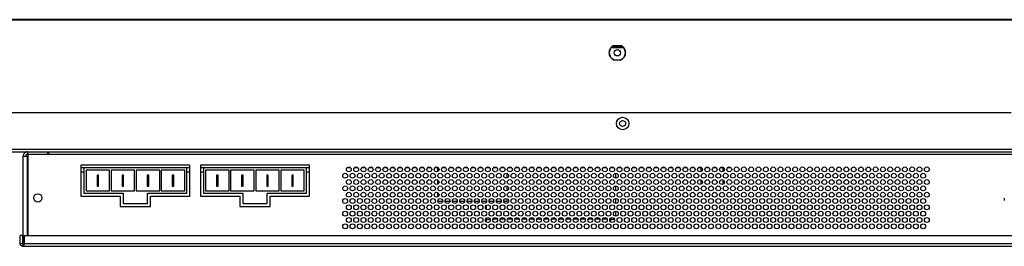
# Model space of a CAD drawing. Header units: millimetres. Extents: x 0 to 1118, y 0 to 864.
# Tile 3 of 65: x 196 to 297, y 207 to 230. Entities that reach past the tile are written whole.
import ezdxf

# ---------------------------------------------------------------- set-up
doc = ezdxf.new("R2010")
doc.units = ezdxf.units.MM

msp = doc.modelspace()

# ---------------------------------------------------------------- linework, layer by layer
at = {"color": 7, "linetype": 'Continuous', "lineweight": 30}
for p, q in [((471.776, 229.9254), (169.2234, 229.9254)), ((471.776, 229.8879), (169.2234, 229.8879)), ((468.0247, 229.8754), (172.9747, 229.8754)), ((256.8922, 227.1254), (258.0072, 227.1254)), ((257.072, 227.2504), (257.8274, 227.2504)), ((257.1347, 227.2879), (257.7647, 227.2879)), ((256.8241, 227.0504), (258.0753, 227.0504)), ((257.7647, 225.7629), (257.1347, 225.7629)), ((174.1408, 220.4004), (297.8259, 220.4004)), ((297.8247, 220.3654), (174.1408, 220.3654)), ((169.5897, 216.3504), (471.3947, 216.3504)), ((471.2179, 216.6004), (169.7665, 216.6004)), ((196.9838, 216.3504), (196.9838, 216.1004)), ((196.9838, 216.1004), (197.0497, 216.1004)), ((197.0497, 207.7754), (197.0497, 216.1004)), ((197.0497, 216.1004), (199.1747, 216.1004)), ((199.0497, 216.3504), (199.0497, 216.1004)), ((199.1747, 216.1004), (199.1747, 216.3504)), ((196.5497, 207.3346), (196.5497, 215.9163)), ((196.9838, 215.9237), (197.0497, 215.9237)), ((213.6297, 215.0004), (202.4697, 215.0004)), ((202.4697, 215.0004), (202.4697, 211.8129)), ((213.6297, 211.8129), (213.6297, 215.0004)), ((225.8797, 215.0004), (214.7197, 215.0004)), ((214.7197, 215.0004), (214.7197, 211.8129)), ((225.8797, 211.8129), (225.8797, 215.0004)), ((202.7697, 214.7004), (202.4697, 214.7004)), ((202.4697, 214.3004), (202.7697, 214.3004)), ((213.3297, 214.7004), (202.7697, 214.7004)), ((202.7697, 214.7004), (202.7697, 212.1129)), ((205.4059, 214.4754), (202.9947, 214.4754)), ((202.9947, 214.4754), (202.9947, 212.3379)), ((204.2809, 213.9754), (204.1197, 213.9754)), ((204.1197, 213.9754), (204.1197, 212.8379)), ((204.2809, 212.8379), (204.2809, 213.9754)), ((205.4059, 212.3379), (205.4059, 214.4754)), ((207.9672, 214.4754), (205.5559, 214.4754)), ((205.5559, 214.4754), (205.5559, 212.3379)), ((206.8422, 213.9754), (206.6809, 213.9754)), ((206.6809, 213.9754), (206.6809, 212.8379)), ((206.8422, 212.8379), (206.8422, 213.9754)), ((207.9672, 212.3379), (207.9672, 214.4754)), ((210.5434, 214.4754), (208.1322, 214.4754)), ((208.1322, 214.4754), (208.1322, 212.3379)), ((209.2572, 213.9754), (209.2572, 212.8379)), ((209.4184, 213.9754), (209.2572, 213.9754)), ((209.4184, 212.8379), (209.4184, 213.9754)), ((210.5434, 212.3379), (210.5434, 214.4754)), ((213.1047, 214.4754), (210.6934, 214.4754)), ((210.6934, 214.4754), (210.6934, 212.3379)), ((211.8184, 213.9754), (211.8184, 212.8379)), ((211.9797, 213.9754), (211.8184, 213.9754)), ((211.9797, 212.8379), (211.9797, 213.9754)), ((213.1047, 212.3379), (213.1047, 214.4754)), ((213.3297, 212.1129), (213.3297, 214.7004)), ((213.6297, 214.7004), (213.3297, 214.7004)), ((213.3297, 214.3004), (213.6297, 214.3004)), ((215.0197, 214.7004), (214.7197, 214.7004)), ((214.7197, 214.3004), (215.0197, 214.3004)), ((215.0197, 214.7004), (215.0197, 212.1129)), ((225.5797, 214.7004), (215.0197, 214.7004)), ((217.6559, 214.4754), (215.2447, 214.4754)), ((215.2447, 214.4754), (215.2447, 212.3379)), ((216.3697, 213.9754), (216.3697, 212.8379)), ((216.5309, 213.9754), (216.3697, 213.9754)), ((216.5309, 212.8379), (216.5309, 213.9754)), ((217.6559, 212.3379), (217.6559, 214.4754)), ((220.2172, 214.4754), (217.8059, 214.4754)), ((217.8059, 214.4754), (217.8059, 212.3379)), ((218.9309, 213.9754), (218.9309, 212.8379)), ((219.0922, 213.9754), (218.9309, 213.9754)), ((219.0922, 212.8379), (219.0922, 213.9754)), ((220.2172, 212.3379), (220.2172, 214.4754)), ((222.7934, 214.4754), (220.3822, 214.4754)), ((220.3822, 214.4754), (220.3822, 212.3379)), ((221.5072, 213.9754), (221.5072, 212.8379)), ((221.6684, 213.9754), (221.5072, 213.9754)), ((221.6684, 212.8379), (221.6684, 213.9754)), ((222.7934, 212.3379), (222.7934, 214.4754)), ((225.3547, 214.4754), (222.9434, 214.4754)), ((222.9434, 214.4754), (222.9434, 212.3379)), ((224.0684, 213.9754), (224.0684, 212.8379)), ((224.2297, 213.9754), (224.0684, 213.9754)), ((224.2297, 212.8379), (224.2297, 213.9754)), ((225.3547, 212.3379), (225.3547, 214.4754)), ((225.5797, 212.1129), (225.5797, 214.7004)), ((225.8797, 214.7004), (225.5797, 214.7004)), ((225.5797, 214.3004), (225.8797, 214.3004)), ((230.1247, 214.7004), (229.7247, 214.7004)), ((230.8747, 214.7004), (230.4747, 214.7004)), ((231.6247, 214.7004), (231.2247, 214.7004)), ((232.3747, 214.7004), (231.9747, 214.7004)), ((233.1247, 214.7004), (232.7247, 214.7004)), ((233.8747, 214.7004), (233.4747, 214.7004)), ((234.6247, 214.7004), (234.2247, 214.7004)), ((235.3747, 214.7004), (234.9747, 214.7004)), ((236.1247, 214.7004), (235.7247, 214.7004)), ((236.8747, 214.7004), (236.4747, 214.7004)), ((237.6247, 214.7004), (237.2247, 214.7004)), ((238.3747, 214.7004), (237.9747, 214.7004)), ((239.1247, 214.7004), (238.7247, 214.7004)), ((239.0497, 214.3339), (239.0497, 214.7004)), ((239.8747, 214.7004), (239.4747, 214.7004)), ((240.6247, 214.7004), (240.2247, 214.7004)), ((241.3747, 214.7004), (240.9747, 214.7004)), ((242.1247, 214.7004), (241.7247, 214.7004)), ((242.8747, 214.7004), (242.4747, 214.7004)), ((243.6247, 214.7004), (243.2247, 214.7004)), ((244.3747, 214.7004), (243.9747, 214.7004)), ((245.1247, 214.7004), (244.7247, 214.7004)), ((245.8747, 214.7004), (245.4747, 214.7004)), ((246.1747, 213.6839), (246.1747, 214.117)), ((246.6247, 214.7004), (246.2247, 214.7004)), ((247.3747, 214.7004), (246.9747, 214.7004)), ((248.1247, 214.7004), (247.7247, 214.7004)), ((248.8747, 214.7004), (248.4747, 214.7004)), ((249.6247, 214.7004), (249.2247, 214.7004)), ((250.3747, 214.7004), (249.9747, 214.7004)), ((251.1247, 214.7004), (250.7247, 214.7004)), ((251.8747, 214.7004), (251.4747, 214.7004)), ((252.6247, 214.7004), (252.2247, 214.7004)), ((253.3747, 214.7004), (252.9747, 214.7004)), ((254.1247, 214.7004), (253.7247, 214.7004)), ((254.8747, 214.7004), (254.4747, 214.7004)), ((255.6247, 214.7004), (255.2247, 214.7004)), ((256.3747, 214.7004), (255.9747, 214.7004)), ((257.1247, 214.7004), (256.7247, 214.7004)), ((257.2997, 213.6504), (257.2997, 214.1504)), ((257.8747, 214.7004), (257.4747, 214.7004)), ((258.6247, 214.7004), (258.2247, 214.7004)), ((259.3747, 214.7004), (258.9747, 214.7004)), ((260.1247, 214.7004), (259.7247, 214.7004)), ((260.8747, 214.7004), (260.4747, 214.7004)), ((261.6247, 214.7004), (261.2247, 214.7004)), ((262.3747, 214.7004), (261.9747, 214.7004)), ((263.1247, 214.7004), (262.7247, 214.7004)), ((263.8747, 214.7004), (263.4747, 214.7004)), ((264.6247, 214.7004), (264.2247, 214.7004)), ((265.3747, 214.7004), (264.9747, 214.7004)), ((266.1247, 214.7004), (265.7247, 214.7004)), ((266.0497, 214.3339), (266.0497, 214.7004)), ((266.8747, 214.7004), (266.4747, 214.7004)), ((267.6247, 214.7004), (267.2247, 214.7004)), ((268.3747, 214.7004), (267.9747, 214.7004)), ((268.2997, 214.3339), (268.2997, 214.7004)), ((269.0497, 214.7004), (268.7247, 214.7004)), ((269.0497, 214.7004), (269.0497, 214.767)), ((239.0497, 213.0339), (239.0497, 213.467)), ((266.0497, 213.0339), (266.0497, 213.467)), ((268.2997, 213.0339), (268.2997, 213.467)), ((202.7697, 212.1129), (206.7997, 212.1129)), ((202.9947, 212.3379), (205.4059, 212.3379)), ((204.1197, 212.8379), (204.2809, 212.8379)), ((205.5559, 212.3379), (207.9672, 212.3379)), ((206.6809, 212.8379), (206.8422, 212.8379)), ((206.7997, 212.1129), (206.7997, 211.0504)), ((208.1322, 212.3379), (210.5434, 212.3379)), ((209.2572, 212.8379), (209.4184, 212.8379)), ((209.2997, 211.0504), (209.2997, 212.1129)), ((209.2997, 212.1129), (213.3297, 212.1129)), ((210.6934, 212.3379), (213.1047, 212.3379)), ((211.8184, 212.8379), (211.9797, 212.8379)), ((215.0197, 212.1129), (219.0497, 212.1129)), ((215.2447, 212.3379), (217.6559, 212.3379)), ((216.3697, 212.8379), (216.5309, 212.8379)), ((217.8059, 212.3379), (220.2172, 212.3379)), ((218.9309, 212.8379), (219.0922, 212.8379)), ((219.0497, 212.1129), (219.0497, 211.0504)), ((220.3822, 212.3379), (222.7934, 212.3379)), ((221.5072, 212.8379), (221.6684, 212.8379)), ((221.5497, 211.0504), (221.5497, 212.1129)), ((221.5497, 212.1129), (225.5797, 212.1129)), ((222.9434, 212.3379), (225.3547, 212.3379)), ((224.0684, 212.8379), (224.2297, 212.8379)), ((239.0497, 211.7339), (239.0497, 212.167)), ((246.1747, 212.3839), (246.1747, 212.817)), ((257.2997, 212.3504), (257.2997, 212.8504)), ((202.4697, 211.8129), (206.4997, 211.8129)), ((206.4997, 211.8129), (206.4997, 210.7504)), ((206.7997, 211.0504), (209.2997, 211.0504)), ((209.5997, 210.7504), (209.5997, 211.8129)), ((209.5997, 211.8129), (213.6297, 211.8129)), ((214.7197, 211.8129), (218.7497, 211.8129)), ((218.7497, 211.8129), (218.7497, 210.7504)), ((219.0497, 211.0504), (221.5497, 211.0504)), ((221.8497, 210.7504), (221.8497, 211.8129)), ((221.8497, 211.8129), (225.8797, 211.8129)), ((239.5446, 211.2504), (239.0547, 211.2504)), ((240.2946, 211.2504), (239.8047, 211.2504)), ((241.0446, 211.2504), (240.5547, 211.2504)), ((241.7946, 211.2504), (241.3048, 211.2504)), ((242.5446, 211.2504), (242.0547, 211.2504)), ((243.2946, 211.2504), (242.8047, 211.2504)), ((244.0446, 211.2504), (243.5547, 211.2504)), ((244.7946, 211.2504), (244.3047, 211.2504)), ((245.5446, 211.2504), (245.0547, 211.2504)), ((246.1747, 211.2504), (245.8047, 211.2504)), ((246.1747, 211.2504), (246.1747, 211.517)), ((257.2997, 211.0504), (257.2997, 211.5504)), ((297.1172, 211.6004), (297.1172, 211.3504)), ((206.4997, 210.7504), (209.5997, 210.7504)), ((218.7497, 210.7504), (221.8497, 210.7504)), ((244.0497, 210.4339), (244.0497, 210.867)), ((257.2997, 209.7504), (257.2997, 210.2504)), ((244.0497, 209.4504), (244.0497, 209.567)), ((244.0497, 209.1339), (244.0497, 209.4504)), ((244.0497, 209.4504), (244.4038, 209.4504)), ((245.1538, 209.4504), (244.6956, 209.4504)), ((245.9038, 209.4504), (245.4456, 209.4504)), ((246.6538, 209.4504), (246.1956, 209.4504)), ((247.4038, 209.4504), (246.9456, 209.4504)), ((248.1538, 209.4504), (247.6956, 209.4504)), ((248.9038, 209.4504), (248.4456, 209.4504)), ((249.6538, 209.4504), (249.1956, 209.4504)), ((250.4038, 209.4504), (249.9456, 209.4504)), ((251.1538, 209.4504), (250.6956, 209.4504)), ((251.9038, 209.4504), (251.4456, 209.4504)), ((252.6538, 209.4504), (252.1956, 209.4504)), ((253.4038, 209.4504), (252.9456, 209.4504)), ((254.1538, 209.4504), (253.6956, 209.4504)), ((254.9038, 209.4504), (254.4456, 209.4504)), ((255.6538, 209.4504), (255.1956, 209.4504)), ((256.4038, 209.4504), (255.9456, 209.4504)), ((256.7997, 209.4504), (256.6956, 209.4504)), ((256.7997, 209.4504), (257.1538, 209.4504)), ((196.4997, 207.7754), (196.2497, 207.7754)), ((196.2497, 206.9004), (196.2497, 207.7754)), ((196.4997, 206.9004), (196.4997, 207.7754)), ((196.6765, 207.7754), (376.4922, 207.7754)), ((196.6765, 206.9004), (196.6765, 207.7754)), ((196.4997, 206.9004), (196.2497, 206.9004)), ((196.4997, 206.9004), (196.4997, 206.6504)), ((196.4997, 206.9004), (196.6765, 206.9004)), ((376.9922, 206.6504), (196.4997, 206.6504)), ((376.9922, 206.9004), (196.6765, 206.9004))]:
    msp.add_line(p, q, dxfattribs=at)
at = {"color": 8, "linetype": 'Continuous', "lineweight": 30}
for p, q in [((199.1747, 216.1004), (379.2572, 216.1004)), ((196.9838, 207.7754), (196.9838, 215.9237)), ((256.7997, 209.1339), (256.7997, 209.4504))]:
    msp.add_line(p, q, dxfattribs=at)
at = {"color": 7, "linetype": 'Continuous', "lineweight": 30}
for centre, radius in [((257.4497, 226.5254), 0.325), ((257.9922, 219.2629), 0.6375), ((257.9922, 219.2629), 0.3125), ((229.5497, 213.9004), 0.25), ((229.9247, 214.5504), 0.25), ((230.2997, 213.9004), 0.25), ((230.6747, 214.5504), 0.25), ((231.0497, 213.9004), 0.25), ((231.4247, 214.5504), 0.25), ((231.7997, 213.9004), 0.25), ((232.1747, 214.5504), 0.25), ((232.5497, 213.9004), 0.25), ((232.9247, 214.5504), 0.25), ((233.2997, 213.9004), 0.25), ((233.6747, 214.5504), 0.25), ((234.0497, 213.9004), 0.25), ((234.4247, 214.5504), 0.25), ((234.7997, 213.9004), 0.25), ((235.1747, 214.5504), 0.25), ((235.5497, 213.9004), 0.25), ((235.9247, 214.5504), 0.25), ((236.2997, 213.9004), 0.25), ((236.6747, 214.5504), 0.25), ((237.0497, 213.9004), 0.25), ((237.4247, 214.5504), 0.25), ((237.7997, 213.9004), 0.25), ((238.1747, 214.5504), 0.25), ((238.5497, 213.9004), 0.25), ((238.9247, 214.5504), 0.25), ((239.2997, 213.9004), 0.25), ((239.6747, 214.5504), 0.25), ((240.0497, 213.9004), 0.25), ((240.4247, 214.5504), 0.25), ((240.7997, 213.9004), 0.25), ((241.1747, 214.5504), 0.25), ((241.5497, 213.9004), 0.25), ((241.9247, 214.5504), 0.25), ((242.2997, 213.9004), 0.25), ((242.6747, 214.5504), 0.25), ((243.0497, 213.9004), 0.25), ((243.4247, 214.5504), 0.25), ((243.7997, 213.9004), 0.25), ((244.1747, 214.5504), 0.25), ((244.5497, 213.9004), 0.25), ((244.9247, 214.5504), 0.25), ((245.2997, 213.9004), 0.25), ((245.6747, 214.5504), 0.25), ((246.0497, 213.9004), 0.25), ((246.4247, 214.5504), 0.25), ((246.7997, 213.9004), 0.25), ((247.1747, 214.5504), 0.25), ((247.5497, 213.9004), 0.25), ((247.9247, 214.5504), 0.25), ((248.2997, 213.9004), 0.25), ((248.6747, 214.5504), 0.25), ((249.0497, 213.9004), 0.25), ((249.4247, 214.5504), 0.25), ((249.7997, 213.9004), 0.25), ((250.1747, 214.5504), 0.25), ((250.5497, 213.9004), 0.25), ((250.9247, 214.5504), 0.25), ((251.2997, 213.9004), 0.25), ((251.6747, 214.5504), 0.25), ((252.0497, 213.9004), 0.25), ((252.4247, 214.5504), 0.25), ((252.7997, 213.9004), 0.25), ((253.1747, 214.5504), 0.25), ((253.5497, 213.9004), 0.25), ((253.9247, 214.5504), 0.25), ((254.2997, 213.9004), 0.25), ((254.6747, 214.5504), 0.25), ((255.0497, 213.9004), 0.25), ((255.4247, 214.5504), 0.25), ((255.7997, 213.9004), 0.25), ((256.1747, 214.5504), 0.25), ((256.5497, 213.9004), 0.25), ((256.9247, 214.5504), 0.25), ((257.2997, 213.9004), 0.25), ((257.6747, 214.5504), 0.25), ((258.0497, 213.9004), 0.25), ((258.4247, 214.5504), 0.25), ((258.7997, 213.9004), 0.25), ((259.1747, 214.5504), 0.25), ((259.5497, 213.9004), 0.25), ((259.9247, 214.5504), 0.25), ((260.2997, 213.9004), 0.25), ((260.6747, 214.5504), 0.25), ((261.0497, 213.9004), 0.25), ((261.4247, 214.5504), 0.25), ((261.7997, 213.9004), 0.25), ((262.1747, 214.5504), 0.25), ((262.5497, 213.9004), 0.25), ((262.9247, 214.5504), 0.25), ((263.2997, 213.9004), 0.25), ((263.6747, 214.5504), 0.25), ((264.0497, 213.9004), 0.25), ((264.4247, 214.5504), 0.25), ((264.7997, 213.9004), 0.25), ((265.1747, 214.5504), 0.25), ((265.5497, 213.9004), 0.25), ((265.9247, 214.5504), 0.25), ((266.2997, 213.9004), 0.25), ((266.6747, 214.5504), 0.25), ((267.0497, 213.9004), 0.25), ((267.4247, 214.5504), 0.25), ((267.7997, 213.9004), 0.25), ((268.1747, 214.5504), 0.25), ((268.5497, 213.9004), 0.25), ((268.9247, 214.5504), 0.25), ((269.2997, 213.9004), 0.25), ((269.6747, 214.5504), 0.25), ((270.0497, 213.9004), 0.25), ((270.4247, 214.5504), 0.25), ((270.7997, 213.9004), 0.25), ((271.1747, 214.5504), 0.25), ((271.5497, 213.9004), 0.25), ((271.9247, 214.5504), 0.25), ((272.2997, 213.9004), 0.25), ((272.6747, 214.5504), 0.25), ((273.0497, 213.9004), 0.25), ((273.4247, 214.5504), 0.25), ((273.7997, 213.9004), 0.25), ((274.1747, 214.5504), 0.25), ((274.5497, 213.9004), 0.25), ((274.9247, 214.5504), 0.25), ((275.2997, 213.9004), 0.25), ((275.6747, 214.5504), 0.25), ((276.0497, 213.9004), 0.25), ((276.4247, 214.5504), 0.25), ((276.7997, 213.9004), 0.25), ((277.1747, 214.5504), 0.25), ((277.5497, 213.9004), 0.25), ((277.9247, 214.5504), 0.25), ((278.2997, 213.9004), 0.25), ((278.6747, 214.5504), 0.25), ((279.0497, 213.9004), 0.25), ((279.4247, 214.5504), 0.25), ((279.7997, 213.9004), 0.25), ((280.1747, 214.5504), 0.25), ((280.5497, 213.9004), 0.25), ((280.9247, 214.5504), 0.25), ((281.2997, 213.9004), 0.25), ((281.6747, 214.5504), 0.25), ((282.0497, 213.9004), 0.25), ((282.4247, 214.5504), 0.25), ((282.7997, 213.9004), 0.25), ((283.1747, 214.5504), 0.25), ((283.5497, 213.9004), 0.25), ((283.9247, 214.5504), 0.25), ((284.2997, 213.9004), 0.25), ((284.6747, 214.5504), 0.25), ((285.0497, 213.9004), 0.25), ((285.4247, 214.5504), 0.25), ((285.7997, 213.9004), 0.25), ((286.1747, 214.5504), 0.25), ((286.5497, 213.9004), 0.25), ((286.9247, 214.5504), 0.25), ((287.2997, 213.9004), 0.25), ((287.6747, 214.5504), 0.25), ((288.0497, 213.9004), 0.25), ((288.4247, 214.5504), 0.25), ((288.7997, 213.9004), 0.25), ((289.1747, 214.5504), 0.25), ((229.9247, 213.2504), 0.25), ((230.6747, 213.2504), 0.25), ((231.4247, 213.2504), 0.25), ((232.1747, 213.2504), 0.25), ((232.9247, 213.2504), 0.25), ((233.6747, 213.2504), 0.25), ((234.4247, 213.2504), 0.25), ((235.1747, 213.2504), 0.25), ((235.9247, 213.2504), 0.25), ((236.6747, 213.2504), 0.25), ((237.4247, 213.2504), 0.25), ((238.1747, 213.2504), 0.25), ((238.9247, 213.2504), 0.25), ((239.6747, 213.2504), 0.25), ((240.4247, 213.2504), 0.25), ((241.1747, 213.2504), 0.25), ((241.9247, 213.2504), 0.25), ((242.6747, 213.2504), 0.25), ((243.4247, 213.2504), 0.25), ((244.1747, 213.2504), 0.25), ((244.9247, 213.2504), 0.25), ((245.6747, 213.2504), 0.25), ((246.4247, 213.2504), 0.25), ((247.1747, 213.2504), 0.25), ((247.9247, 213.2504), 0.25), ((248.6747, 213.2504), 0.25), ((249.4247, 213.2504), 0.25), ((250.1747, 213.2504), 0.25), ((250.9247, 213.2504), 0.25), ((251.6747, 213.2504), 0.25), ((252.4247, 213.2504), 0.25), ((253.1747, 213.2504), 0.25), ((253.9247, 213.2504), 0.25), ((254.6747, 213.2504), 0.25), ((255.4247, 213.2504), 0.25), ((256.1747, 213.2504), 0.25), ((256.9247, 213.2504), 0.25), ((257.6747, 213.2504), 0.25), ((258.4247, 213.2504), 0.25), ((259.1747, 213.2504), 0.25), ((259.9247, 213.2504), 0.25), ((260.6747, 213.2504), 0.25), ((261.4247, 213.2504), 0.25), ((262.1747, 213.2504), 0.25), ((262.9247, 213.2504), 0.25), ((263.6747, 213.2504), 0.25), ((264.4247, 213.2504), 0.25), ((265.1747, 213.2504), 0.25), ((265.9247, 213.2504), 0.25), ((266.6747, 213.2504), 0.25), ((267.4247, 213.2504), 0.25), ((268.1747, 213.2504), 0.25), ((268.9247, 213.2504), 0.25), ((269.6747, 213.2504), 0.25), ((270.4247, 213.2504), 0.25), ((271.1747, 213.2504), 0.25), ((271.9247, 213.2504), 0.25), ((272.6747, 213.2504), 0.25), ((273.4247, 213.2504), 0.25), ((274.1747, 213.2504), 0.25), ((274.9247, 213.2504), 0.25), ((275.6747, 213.2504), 0.25), ((276.4247, 213.2504), 0.25), ((277.1747, 213.2504), 0.25), ((277.9247, 213.2504), 0.25), ((278.6747, 213.2504), 0.25), ((279.4247, 213.2504), 0.25), ((280.1747, 213.2504), 0.25), ((280.9247, 213.2504), 0.25), ((281.6747, 213.2504), 0.25), ((282.4247, 213.2504), 0.25), ((283.1747, 213.2504), 0.25), ((283.9247, 213.2504), 0.25), ((284.6747, 213.2504), 0.25), ((285.4247, 213.2504), 0.25), ((286.1747, 213.2504), 0.25), ((286.9247, 213.2504), 0.25), ((287.6747, 213.2504), 0.25), ((288.4247, 213.2504), 0.25), ((289.1747, 213.2504), 0.25), ((198.0497, 211.6254), 0.425), ((229.5497, 212.6004), 0.25), ((229.9247, 211.9504), 0.25), ((230.2997, 212.6004), 0.25), ((230.6747, 211.9504), 0.25), ((231.0497, 212.6004), 0.25), ((231.4247, 211.9504), 0.25), ((231.7997, 212.6004), 0.25), ((232.1747, 211.9504), 0.25), ((232.5497, 212.6004), 0.25), ((232.9247, 211.9504), 0.25), ((233.2997, 212.6004), 0.25), ((233.6747, 211.9504), 0.25), ((234.0497, 212.6004), 0.25), ((234.4247, 211.9504), 0.25), ((234.7997, 212.6004), 0.25), ((235.1747, 211.9504), 0.25), ((235.5497, 212.6004), 0.25), ((235.9247, 211.9504), 0.25), ((236.2997, 212.6004), 0.25), ((236.6747, 211.9504), 0.25), ((237.0497, 212.6004), 0.25), ((237.4247, 211.9504), 0.25), ((237.7997, 212.6004), 0.25), ((238.1747, 211.9504), 0.25), ((238.5497, 212.6004), 0.25), ((238.9247, 211.9504), 0.25), ((239.2997, 212.6004), 0.25), ((239.6747, 211.9504), 0.25), ((240.0497, 212.6004), 0.25), ((240.4247, 211.9504), 0.25), ((240.7997, 212.6004), 0.25), ((241.1747, 211.9504), 0.25), ((241.5497, 212.6004), 0.25), ((241.9247, 211.9504), 0.25), ((242.2997, 212.6004), 0.25), ((242.6747, 211.9504), 0.25), ((243.0497, 212.6004), 0.25), ((243.4247, 211.9504), 0.25), ((243.7997, 212.6004), 0.25), ((244.1747, 211.9504), 0.25), ((244.5497, 212.6004), 0.25), ((244.9247, 211.9504), 0.25), ((245.2997, 212.6004), 0.25), ((245.6747, 211.9504), 0.25), ((246.0497, 212.6004), 0.25), ((246.4247, 211.9504), 0.25), ((246.7997, 212.6004), 0.25), ((247.1747, 211.9504), 0.25), ((247.5497, 212.6004), 0.25), ((247.9247, 211.9504), 0.25), ((248.2997, 212.6004), 0.25), ((248.6747, 211.9504), 0.25), ((249.0497, 212.6004), 0.25), ((249.4247, 211.9504), 0.25), ((249.7997, 212.6004), 0.25), ((250.1747, 211.9504), 0.25), ((250.5497, 212.6004), 0.25), ((250.9247, 211.9504), 0.25), ((251.2997, 212.6004), 0.25), ((251.6747, 211.9504), 0.25), ((252.0497, 212.6004), 0.25), ((252.4247, 211.9504), 0.25), ((252.7997, 212.6004), 0.25), ((253.1747, 211.9504), 0.25), ((253.5497, 212.6004), 0.25), ((253.9247, 211.9504), 0.25), ((254.2997, 212.6004), 0.25), ((254.6747, 211.9504), 0.25), ((255.0497, 212.6004), 0.25), ((255.4247, 211.9504), 0.25), ((255.7997, 212.6004), 0.25), ((256.1747, 211.9504), 0.25), ((256.5497, 212.6004), 0.25), ((256.9247, 211.9504), 0.25), ((257.2997, 212.6004), 0.25), ((257.6747, 211.9504), 0.25), ((258.0497, 212.6004), 0.25), ((258.4247, 211.9504), 0.25), ((258.7997, 212.6004), 0.25), ((259.1747, 211.9504), 0.25), ((259.5497, 212.6004), 0.25), ((259.9247, 211.9504), 0.25), ((260.2997, 212.6004), 0.25), ((260.6747, 211.9504), 0.25), ((261.0497, 212.6004), 0.25), ((261.4247, 211.9504), 0.25), ((261.7997, 212.6004), 0.25), ((262.1747, 211.9504), 0.25), ((262.5497, 212.6004), 0.25), ((262.9247, 211.9504), 0.25), ((263.2997, 212.6004), 0.25), ((263.6747, 211.9504), 0.25), ((264.0497, 212.6004), 0.25), ((264.4247, 211.9504), 0.25), ((264.7997, 212.6004), 0.25), ((265.1747, 211.9504), 0.25), ((265.5497, 212.6004), 0.25), ((265.9247, 211.9504), 0.25), ((266.2997, 212.6004), 0.25), ((266.6747, 211.9504), 0.25), ((267.0497, 212.6004), 0.25), ((267.4247, 211.9504), 0.25), ((267.7997, 212.6004), 0.25), ((268.1747, 211.9504), 0.25), ((268.5497, 212.6004), 0.25), ((268.9247, 211.9504), 0.25), ((269.2997, 212.6004), 0.25), ((269.6747, 211.9504), 0.25), ((270.0497, 212.6004), 0.25), ((270.4247, 211.9504), 0.25), ((270.7997, 212.6004), 0.25), ((271.1747, 211.9504), 0.25), ((271.5497, 212.6004), 0.25), ((271.9247, 211.9504), 0.25), ((272.2997, 212.6004), 0.25), ((272.6747, 211.9504), 0.25), ((273.0497, 212.6004), 0.25), ((273.4247, 211.9504), 0.25), ((273.7997, 212.6004), 0.25), ((274.1747, 211.9504), 0.25), ((274.5497, 212.6004), 0.25), ((274.9247, 211.9504), 0.25), ((275.2997, 212.6004), 0.25), ((275.6747, 211.9504), 0.25), ((276.0497, 212.6004), 0.25), ((276.4247, 211.9504), 0.25), ((276.7997, 212.6004), 0.25), ((277.1747, 211.9504), 0.25), ((277.5497, 212.6004), 0.25), ((277.9247, 211.9504), 0.25), ((278.2997, 212.6004), 0.25), ((278.6747, 211.9504), 0.25), ((279.0497, 212.6004), 0.25), ((279.4247, 211.9504), 0.25), ((279.7997, 212.6004), 0.25), ((280.1747, 211.9504), 0.25), ((280.5497, 212.6004), 0.25), ((280.9247, 211.9504), 0.25), ((281.2997, 212.6004), 0.25), ((281.6747, 211.9504), 0.25), ((282.0497, 212.6004), 0.25), ((282.4247, 211.9504), 0.25), ((282.7997, 212.6004), 0.25), ((283.1747, 211.9504), 0.25), ((283.5497, 212.6004), 0.25), ((283.9247, 211.9504), 0.25), ((284.2997, 212.6004), 0.25), ((284.6747, 211.9504), 0.25), ((285.0497, 212.6004), 0.25), ((285.4247, 211.9504), 0.25), ((285.7997, 212.6004), 0.25), ((286.1747, 211.9504), 0.25), ((286.5497, 212.6004), 0.25), ((286.9247, 211.9504), 0.25), ((287.2997, 212.6004), 0.25), ((287.6747, 211.9504), 0.25), ((288.0497, 212.6004), 0.25), ((288.4247, 211.9504), 0.25), ((288.7997, 212.6004), 0.25), ((289.1747, 211.9504), 0.25), ((229.5497, 211.3004), 0.25), ((230.2997, 211.3004), 0.25), ((231.0497, 211.3004), 0.25), ((231.7997, 211.3004), 0.25), ((232.5497, 211.3004), 0.25), ((233.2997, 211.3004), 0.25), ((234.0497, 211.3004), 0.25), ((234.7997, 211.3004), 0.25), ((235.5497, 211.3004), 0.25), ((236.2997, 211.3004), 0.25), ((237.0497, 211.3004), 0.25), ((237.7997, 211.3004), 0.25), ((238.5497, 211.3004), 0.25), ((239.2997, 211.3004), 0.25), ((240.0497, 211.3004), 0.25), ((240.7997, 211.3004), 0.25), ((241.5497, 211.3004), 0.25), ((242.2997, 211.3004), 0.25), ((243.0497, 211.3004), 0.25), ((243.7997, 211.3004), 0.25), ((244.5497, 211.3004), 0.25), ((245.2997, 211.3004), 0.25), ((246.0497, 211.3004), 0.25), ((246.7997, 211.3004), 0.25), ((247.5497, 211.3004), 0.25), ((248.2997, 211.3004), 0.25), ((249.0497, 211.3004), 0.25), ((249.7997, 211.3004), 0.25), ((250.5497, 211.3004), 0.25), ((251.2997, 211.3004), 0.25), ((252.0497, 211.3004), 0.25), ((252.7997, 211.3004), 0.25), ((253.5497, 211.3004), 0.25), ((254.2997, 211.3004), 0.25), ((255.0497, 211.3004), 0.25), ((255.7997, 211.3004), 0.25), ((256.5497, 211.3004), 0.25), ((257.2997, 211.3004), 0.25), ((258.0497, 211.3004), 0.25), ((258.7997, 211.3004), 0.25), ((259.5497, 211.3004), 0.25), ((260.2997, 211.3004), 0.25), ((261.0497, 211.3004), 0.25), ((261.7997, 211.3004), 0.25), ((262.5497, 211.3004), 0.25), ((263.2997, 211.3004), 0.25), ((264.0497, 211.3004), 0.25), ((264.7997, 211.3004), 0.25), ((265.5497, 211.3004), 0.25), ((266.2997, 211.3004), 0.25), ((267.0497, 211.3004), 0.25), ((267.7997, 211.3004), 0.25), ((268.5497, 211.3004), 0.25), ((269.2997, 211.3004), 0.25), ((270.0497, 211.3004), 0.25), ((270.7997, 211.3004), 0.25), ((271.5497, 211.3004), 0.25), ((272.2997, 211.3004), 0.25), ((273.0497, 211.3004), 0.25), ((273.7997, 211.3004), 0.25), ((274.5497, 211.3004), 0.25), ((275.2997, 211.3004), 0.25), ((276.0497, 211.3004), 0.25), ((276.7997, 211.3004), 0.25), ((277.5497, 211.3004), 0.25), ((278.2997, 211.3004), 0.25), ((279.0497, 211.3004), 0.25), ((279.7997, 211.3004), 0.25), ((280.5497, 211.3004), 0.25), ((281.2997, 211.3004), 0.25), ((282.0497, 211.3004), 0.25), ((282.7997, 211.3004), 0.25), ((283.5497, 211.3004), 0.25), ((284.2997, 211.3004), 0.25), ((285.0497, 211.3004), 0.25), ((285.7997, 211.3004), 0.25), ((286.5497, 211.3004), 0.25), ((287.2997, 211.3004), 0.25), ((288.0497, 211.3004), 0.25), ((288.7997, 211.3004), 0.25), ((229.5497, 210.0004), 0.25), ((229.9247, 210.6504), 0.25), ((230.2997, 210.0004), 0.25), ((230.6747, 210.6504), 0.25), ((231.0497, 210.0004), 0.25), ((231.4247, 210.6504), 0.25), ((231.7997, 210.0004), 0.25), ((232.1747, 210.6504), 0.25), ((232.5497, 210.0004), 0.25), ((232.9247, 210.6504), 0.25), ((233.2997, 210.0004), 0.25), ((233.6747, 210.6504), 0.25), ((234.0497, 210.0004), 0.25), ((234.4247, 210.6504), 0.25), ((234.7997, 210.0004), 0.25), ((235.1747, 210.6504), 0.25), ((235.5497, 210.0004), 0.25), ((235.9247, 210.6504), 0.25), ((236.2997, 210.0004), 0.25), ((236.6747, 210.6504), 0.25), ((237.0497, 210.0004), 0.25), ((237.4247, 210.6504), 0.25), ((237.7997, 210.0004), 0.25), ((238.1747, 210.6504), 0.25), ((238.5497, 210.0004), 0.25), ((238.9247, 210.6504), 0.25), ((239.2997, 210.0004), 0.25), ((239.6747, 210.6504), 0.25), ((240.0497, 210.0004), 0.25), ((240.4247, 210.6504), 0.25), ((240.7997, 210.0004), 0.25), ((241.1747, 210.6504), 0.25), ((241.5497, 210.0004), 0.25), ((241.9247, 210.6504), 0.25), ((242.2997, 210.0004), 0.25), ((242.6747, 210.6504), 0.25), ((243.0497, 210.0004), 0.25), ((243.4247, 210.6504), 0.25), ((243.7997, 210.0004), 0.25), ((244.1747, 210.6504), 0.25), ((244.5497, 210.0004), 0.25), ((244.9247, 210.6504), 0.25), ((245.2997, 210.0004), 0.25), ((245.6747, 210.6504), 0.25), ((246.0497, 210.0004), 0.25), ((246.4247, 210.6504), 0.25), ((246.7997, 210.0004), 0.25), ((247.1747, 210.6504), 0.25), ((247.5497, 210.0004), 0.25), ((247.9247, 210.6504), 0.25), ((248.2997, 210.0004), 0.25), ((248.6747, 210.6504), 0.25), ((249.0497, 210.0004), 0.25), ((249.4247, 210.6504), 0.25), ((249.7997, 210.0004), 0.25), ((250.1747, 210.6504), 0.25), ((250.5497, 210.0004), 0.25), ((250.9247, 210.6504), 0.25), ((251.2997, 210.0004), 0.25), ((251.6747, 210.6504), 0.25), ((252.0497, 210.0004), 0.25), ((252.4247, 210.6504), 0.25), ((252.7997, 210.0004), 0.25), ((253.1747, 210.6504), 0.25), ((253.5497, 210.0004), 0.25), ((253.9247, 210.6504), 0.25), ((254.2997, 210.0004), 0.25), ((254.6747, 210.6504), 0.25), ((255.0497, 210.0004), 0.25), ((255.4247, 210.6504), 0.25), ((255.7997, 210.0004), 0.25), ((256.1747, 210.6504), 0.25), ((256.5497, 210.0004), 0.25), ((256.9247, 210.6504), 0.25), ((257.2997, 210.0004), 0.25), ((257.6747, 210.6504), 0.25), ((258.0497, 210.0004), 0.25), ((258.4247, 210.6504), 0.25), ((258.7997, 210.0004), 0.25), ((259.1747, 210.6504), 0.25), ((259.5497, 210.0004), 0.25), ((259.9247, 210.6504), 0.25), ((260.2997, 210.0004), 0.25), ((260.6747, 210.6504), 0.25), ((261.0497, 210.0004), 0.25), ((261.4247, 210.6504), 0.25), ((261.7997, 210.0004), 0.25), ((262.1747, 210.6504), 0.25), ((262.5497, 210.0004), 0.25), ((262.9247, 210.6504), 0.25), ((263.2997, 210.0004), 0.25), ((263.6747, 210.6504), 0.25), ((264.0497, 210.0004), 0.25), ((264.4247, 210.6504), 0.25), ((264.7997, 210.0004), 0.25), ((265.1747, 210.6504), 0.25), ((265.5497, 210.0004), 0.25), ((265.9247, 210.6504), 0.25), ((266.2997, 210.0004), 0.25), ((266.6747, 210.6504), 0.25), ((267.0497, 210.0004), 0.25), ((267.4247, 210.6504), 0.25), ((267.7997, 210.0004), 0.25), ((268.1747, 210.6504), 0.25), ((268.5497, 210.0004), 0.25), ((268.9247, 210.6504), 0.25), ((269.2997, 210.0004), 0.25), ((269.6747, 210.6504), 0.25), ((270.0497, 210.0004), 0.25), ((270.4247, 210.6504), 0.25), ((270.7997, 210.0004), 0.25), ((271.1747, 210.6504), 0.25), ((271.5497, 210.0004), 0.25), ((271.9247, 210.6504), 0.25), ((272.2997, 210.0004), 0.25), ((272.6747, 210.6504), 0.25), ((273.0497, 210.0004), 0.25), ((273.4247, 210.6504), 0.25), ((273.7997, 210.0004), 0.25), ((274.1747, 210.6504), 0.25), ((274.5497, 210.0004), 0.25), ((274.9247, 210.6504), 0.25), ((275.2997, 210.0004), 0.25), ((275.6747, 210.6504), 0.25), ((276.0497, 210.0004), 0.25), ((276.4247, 210.6504), 0.25), ((276.7997, 210.0004), 0.25), ((277.1747, 210.6504), 0.25), ((277.5497, 210.0004), 0.25), ((277.9247, 210.6504), 0.25), ((278.2997, 210.0004), 0.25), ((278.6747, 210.6504), 0.25), ((279.0497, 210.0004), 0.25), ((279.4247, 210.6504), 0.25), ((279.7997, 210.0004), 0.25), ((280.1747, 210.6504), 0.25), ((280.5497, 210.0004), 0.25), ((280.9247, 210.6504), 0.25), ((281.2997, 210.0004), 0.25), ((281.6747, 210.6504), 0.25), ((282.0497, 210.0004), 0.25), ((282.4247, 210.6504), 0.25), ((282.7997, 210.0004), 0.25), ((283.1747, 210.6504), 0.25), ((283.5497, 210.0004), 0.25), ((283.9247, 210.6504), 0.25), ((284.2997, 210.0004), 0.25), ((284.6747, 210.6504), 0.25), ((285.0497, 210.0004), 0.25), ((285.4247, 210.6504), 0.25), ((285.7997, 210.0004), 0.25), ((286.1747, 210.6504), 0.25), ((286.5497, 210.0004), 0.25), ((286.9247, 210.6504), 0.25), ((287.2997, 210.0004), 0.25), ((287.6747, 210.6504), 0.25), ((288.0497, 210.0004), 0.25), ((288.4247, 210.6504), 0.25), ((288.7997, 210.0004), 0.25), ((289.1747, 210.6504), 0.25), ((229.5497, 208.7004), 0.25), ((229.9247, 209.3504), 0.25), ((230.2997, 208.7004), 0.25), ((230.6747, 209.3504), 0.25), ((231.0497, 208.7004), 0.25), ((231.4247, 209.3504), 0.25), ((231.7997, 208.7004), 0.25), ((232.1747, 209.3504), 0.25), ((232.5497, 208.7004), 0.25), ((232.9247, 209.3504), 0.25), ((233.2997, 208.7004), 0.25), ((233.6747, 209.3504), 0.25), ((234.0497, 208.7004), 0.25), ((234.4247, 209.3504), 0.25), ((234.7997, 208.7004), 0.25), ((235.1747, 209.3504), 0.25), ((235.5497, 208.7004), 0.25), ((235.9247, 209.3504), 0.25), ((236.2997, 208.7004), 0.25), ((236.6747, 209.3504), 0.25), ((237.0497, 208.7004), 0.25), ((237.4247, 209.3504), 0.25), ((237.7997, 208.7004), 0.25), ((238.1747, 209.3504), 0.25), ((238.5497, 208.7004), 0.25), ((238.9247, 209.3504), 0.25), ((239.2997, 208.7004), 0.25), ((239.6747, 209.3504), 0.25), ((240.0497, 208.7004), 0.25), ((240.4247, 209.3504), 0.25), ((240.7997, 208.7004), 0.25), ((241.1747, 209.3504), 0.25), ((241.5497, 208.7004), 0.25), ((241.9247, 209.3504), 0.25), ((242.2997, 208.7004), 0.25), ((242.6747, 209.3504), 0.25), ((243.0497, 208.7004), 0.25), ((243.4247, 209.3504), 0.25), ((243.7997, 208.7004), 0.25), ((244.1747, 209.3504), 0.25), ((244.5497, 208.7004), 0.25), ((244.9247, 209.3504), 0.25), ((245.2997, 208.7004), 0.25), ((245.6747, 209.3504), 0.25), ((246.0497, 208.7004), 0.25), ((246.4247, 209.3504), 0.25), ((246.7997, 208.7004), 0.25), ((247.1747, 209.3504), 0.25), ((247.5497, 208.7004), 0.25), ((247.9247, 209.3504), 0.25), ((248.2997, 208.7004), 0.25), ((248.6747, 209.3504), 0.25), ((249.0497, 208.7004), 0.25), ((249.4247, 209.3504), 0.25), ((249.7997, 208.7004), 0.25), ((250.1747, 209.3504), 0.25), ((250.5497, 208.7004), 0.25), ((250.9247, 209.3504), 0.25), ((251.2997, 208.7004), 0.25), ((251.6747, 209.3504), 0.25), ((252.0497, 208.7004), 0.25), ((252.4247, 209.3504), 0.25), ((252.7997, 208.7004), 0.25), ((253.1747, 209.3504), 0.25), ((253.5497, 208.7004), 0.25), ((253.9247, 209.3504), 0.25), ((254.2997, 208.7004), 0.25), ((254.6747, 209.3504), 0.25), ((255.0497, 208.7004), 0.25), ((255.4247, 209.3504), 0.25), ((255.7997, 208.7004), 0.25), ((256.1747, 209.3504), 0.25), ((256.5497, 208.7004), 0.25), ((256.9247, 209.3504), 0.25), ((257.2997, 208.7004), 0.25), ((257.6747, 209.3504), 0.25), ((258.0497, 208.7004), 0.25), ((258.4247, 209.3504), 0.25), ((258.7997, 208.7004), 0.25), ((259.1747, 209.3504), 0.25), ((259.5497, 208.7004), 0.25), ((259.9247, 209.3504), 0.25), ((260.2997, 208.7004), 0.25), ((260.6747, 209.3504), 0.25), ((261.0497, 208.7004), 0.25), ((261.4247, 209.3504), 0.25), ((261.7997, 208.7004), 0.25), ((262.1747, 209.3504), 0.25), ((262.5497, 208.7004), 0.25), ((262.9247, 209.3504), 0.25), ((263.2997, 208.7004), 0.25), ((263.6747, 209.3504), 0.25), ((264.0497, 208.7004), 0.25), ((264.4247, 209.3504), 0.25), ((264.7997, 208.7004), 0.25), ((265.1747, 209.3504), 0.25), ((265.5497, 208.7004), 0.25), ((265.9247, 209.3504), 0.25), ((266.2997, 208.7004), 0.25), ((266.6747, 209.3504), 0.25), ((267.0497, 208.7004), 0.25), ((267.4247, 209.3504), 0.25), ((267.7997, 208.7004), 0.25), ((268.1747, 209.3504), 0.25), ((268.5497, 208.7004), 0.25), ((268.9247, 209.3504), 0.25), ((269.2997, 208.7004), 0.25), ((269.6747, 209.3504), 0.25), ((270.0497, 208.7004), 0.25), ((270.4247, 209.3504), 0.25), ((270.7997, 208.7004), 0.25), ((271.1747, 209.3504), 0.25), ((271.5497, 208.7004), 0.25), ((271.9247, 209.3504), 0.25), ((272.2997, 208.7004), 0.25), ((272.6747, 209.3504), 0.25), ((273.0497, 208.7004), 0.25), ((273.4247, 209.3504), 0.25), ((273.7997, 208.7004), 0.25), ((274.1747, 209.3504), 0.25), ((274.5497, 208.7004), 0.25), ((274.9247, 209.3504), 0.25), ((275.2997, 208.7004), 0.25), ((275.6747, 209.3504), 0.25), ((276.0497, 208.7004), 0.25), ((276.4247, 209.3504), 0.25), ((276.7997, 208.7004), 0.25), ((277.1747, 209.3504), 0.25), ((277.5497, 208.7004), 0.25), ((277.9247, 209.3504), 0.25), ((278.2997, 208.7004), 0.25), ((278.6747, 209.3504), 0.25), ((279.0497, 208.7004), 0.25), ((279.4247, 209.3504), 0.25), ((279.7997, 208.7004), 0.25), ((280.1747, 209.3504), 0.25), ((280.5497, 208.7004), 0.25), ((280.9247, 209.3504), 0.25), ((281.2997, 208.7004), 0.25), ((281.6747, 209.3504), 0.25), ((282.0497, 208.7004), 0.25), ((282.4247, 209.3504), 0.25), ((282.7997, 208.7004), 0.25), ((283.1747, 209.3504), 0.25), ((283.5497, 208.7004), 0.25), ((283.9247, 209.3504), 0.25), ((284.2997, 208.7004), 0.25), ((284.6747, 209.3504), 0.25), ((285.0497, 208.7004), 0.25), ((285.4247, 209.3504), 0.25), ((285.7997, 208.7004), 0.25), ((286.1747, 209.3504), 0.25), ((286.5497, 208.7004), 0.25), ((286.9247, 209.3504), 0.25), ((287.2997, 208.7004), 0.25), ((287.6747, 209.3504), 0.25), ((288.0497, 208.7004), 0.25), ((288.4247, 209.3504), 0.25), ((288.7997, 208.7004), 0.25), ((289.1747, 209.3504), 0.25)]:
    msp.add_circle(centre, radius, dxfattribs=at)
for points, knots in [([(257.1347, 225.7629), (257.0624, 225.8003), (256.9179, 225.8751), (256.7543, 226.0609), (256.6487, 226.2821), (256.6127, 226.5254), (256.6487, 226.7688), (256.7543, 226.99), (256.9179, 227.1758), (257.0624, 227.2506), (257.1347, 227.2879)], [0, 0, 0, 0, 0.12500004, 0.25, 0.37499999, 0.49999996, 0.62500005, 0.74999994, 0.8749999, 1, 1, 1, 1]), ([(257.1347, 227.2879), (257.0624, 227.2506), (256.9179, 227.1758), (256.7543, 226.99), (256.6487, 226.7688), (256.6127, 226.5254), (256.6487, 226.2821), (256.7543, 226.0609), (256.9179, 225.8751), (257.0624, 225.8003), (257.1347, 225.7629)], [0, 0, 0, 0, 0.1250001, 0.25000006, 0.37499995, 0.50000004, 0.62500001, 0.75, 0.87499996, 1, 1, 1, 1]), ([(257.7647, 227.2879), (257.8369, 227.2506), (257.9815, 227.1758), (258.1451, 226.99), (258.2507, 226.7688), (258.2867, 226.5254), (258.2507, 226.2821), (258.1451, 226.0609), (257.9815, 225.8751), (257.8369, 225.8003), (257.7647, 225.7629)], [0, 0, 0, 0, 0.12500017, 0.2500002, 0.37500016, 0.50000004, 0.62499979, 0.74999986, 0.87499989, 1, 1, 1, 1]), ([(257.7647, 225.7629), (257.8369, 225.8003), (257.9815, 225.8751), (258.1451, 226.0609), (258.2507, 226.2821), (258.2867, 226.5254), (258.2507, 226.7688), (258.1451, 226.99), (257.9815, 227.1758), (257.8369, 227.2506), (257.7647, 227.2879)], [0, 0, 0, 0, 0.12500011, 0.25000014, 0.37500021, 0.49999996, 0.62499984, 0.7499998, 0.87499983, 1, 1, 1, 1]), ([(196.9838, 216.3504), (196.927, 216.3439), (196.8132, 216.3309), (196.6697, 216.2305), (196.5693, 216.087), (196.5562, 215.9732), (196.5497, 215.9163)], [0, 0, 0, 0, 0.24999755, 0.50000318, 0.74999895, 1, 1, 1, 1]), ([(196.9838, 216.1004), (196.9597, 216.0977), (196.9115, 216.0921), (196.8506, 216.0496), (196.808, 215.9887), (196.8025, 215.9404), (196.7997, 215.9163)], [0, 0, 0, 0, 0.250013, 0.50000027, 0.75000223, 1, 1, 1, 1]), ([(196.5497, 215.9163), (196.5562, 215.9169), (196.5693, 215.9181), (196.6697, 215.92), (196.8132, 215.9218), (196.927, 215.9231), (196.9838, 215.9237)], [0, 0, 0, 0, 0.24999851, 0.49999673, 0.75000257, 1, 1, 1, 1]), ([(196.6765, 207.3309), (196.6402, 207.3315), (196.5674, 207.3328), (196.5556, 207.334), (196.5497, 207.3346)], [0, 0, 0, 0, 0.49898207, 1, 1, 1, 1]), ([(196.5497, 207.3346), (196.5556, 207.2771), (196.5674, 207.1624), (196.6402, 207.0728), (196.6765, 207.0282)], [0, 0, 0, 0, 0.5010206, 1, 1, 1, 1]), ([(196.4997, 206.6504), (196.4669, 206.6542), (196.4014, 206.6617), (196.3188, 206.7195), (196.261, 206.8022), (196.2535, 206.8677), (196.2497, 206.9004)], [0, 0, 0, 0, 0.24999282, 0.49999651, 0.74999912, 1, 1, 1, 1]), ([(196.6765, 206.9004), (196.6617, 206.8677), (196.6323, 206.8022), (196.5881, 206.7195), (196.5439, 206.6617), (196.5144, 206.6542), (196.4997, 206.6504)], [0, 0, 0, 0, 0.25000389, 0.49999638, 0.75000154, 1, 1, 1, 1])]:
    msp.add_open_spline(points, degree=3, knots=knots, dxfattribs=at)

doc.saveas('drawing.dxf')
